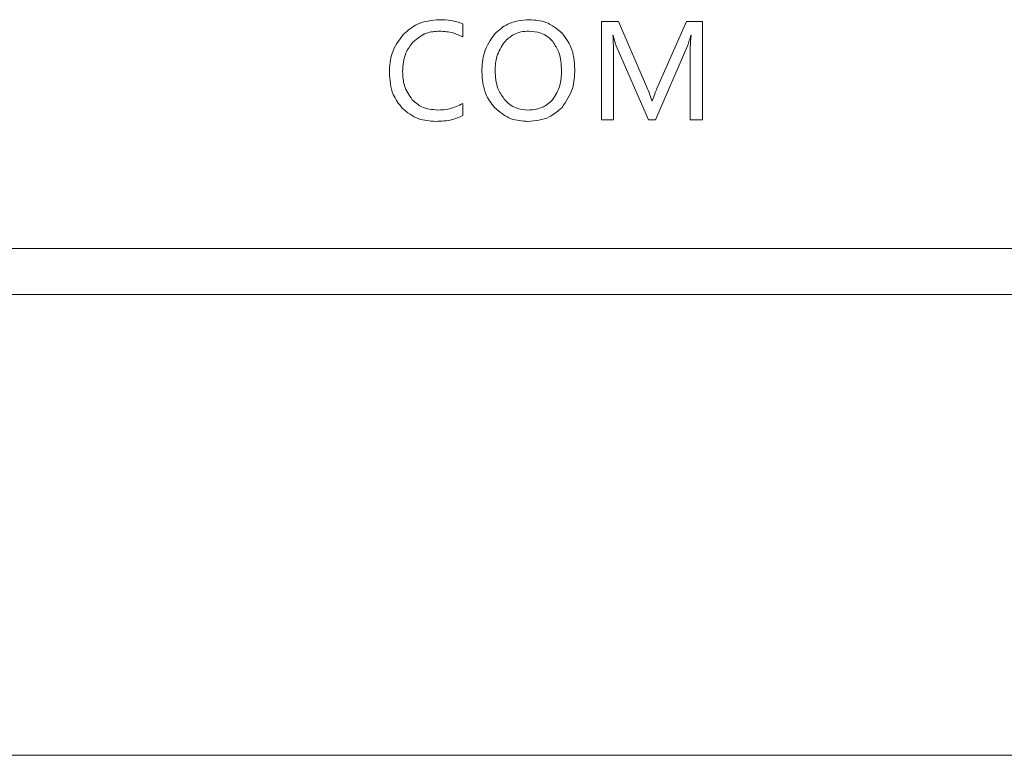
# Model space of a CAD drawing. Header units: millimetres. Extents: x -1774 to -852, y -172 to 1186.
# Tile 3 of 23: x -1382 to -1339, y -37 to -5. Entities that reach past the tile are written whole.
import ezdxf

# ---------------------------------------------------------------- set-up
doc = ezdxf.new("R2010")
doc.units = ezdxf.units.MM

msp = doc.modelspace()

# ---------------------------------------------------------------- linework, layer by layer
at = {"color": 7, "linetype": 'ByBlock', "lineweight": 5}
for p, q in [((-1356.72943, -4.64556), (-1356.72973, -8.91456)), ((-1355.98493, -4.64561), (-1356.72943, -4.64556)), ((-1354.72954, -7.5723), (-1355.98493, -4.64561)), ((-1353.04263, -4.64581), (-1354.32084, -7.56102)), ((-1352.33463, -4.64586), (-1353.04263, -4.64581)), ((-1352.33493, -8.91486), (-1352.33463, -4.64586)), ((-1362.75318, -5.32334), (-1362.75314, -4.74674)), ((-1356.23248, -5.24669), (-1356.21567, -5.24669)), ((-1352.85318, -5.24693), (-1352.84007, -5.24693)), ((-1356.0891, -5.7011), (-1354.68853, -8.9147)), ((-1354.38373, -8.91472), (-1352.97981, -5.67682)), ((-1356.20463, -8.91459), (-1356.20444, -6.11219)), ((-1352.88143, -6.08703), (-1352.88163, -8.91483)), ((-1354.52147, -8.09631), (-1354.54027, -8.09631)), ((-1362.75342, -8.73724), (-1362.75338, -8.20854)), ((-1356.72973, -8.91456), (-1356.20463, -8.91459)), ((-1354.68853, -8.9147), (-1354.38373, -8.91472)), ((-1352.88163, -8.91483), (-1352.33493, -8.91486)), ((-1074.24144, -14.5015), (-1544.24144, -14.5015)), ((-1498.66794, -16.5015), (-1119.81495, -16.5015)), ((-1498.66794, -36.5015), (-1119.81495, -36.5015))]:
    msp.add_line(p, q, dxfattribs=at)
for points, knots in [([(-1363.76103, -4.57357), (-1364.09535, -4.60411), (-1364.68418, -4.65791), (-1365.13103, -5.0377), (-1365.32417, -5.20186)], [0, 0, 0, 0, 0.56776478, 1, 1, 1, 1]), ([(-1362.75314, -4.74674), (-1362.92234, -4.69119), (-1363.24992, -4.58367), (-1363.59446, -4.57686), (-1363.76103, -4.57357)], [0, 0, 0, 0, 0.51653916, 1, 1, 1, 1]), ([(-1359.85383, -4.57384), (-1360.1847, -4.60112), (-1360.7579, -4.64838), (-1361.18423, -5.02564), (-1361.36447, -5.18513)], [0, 0, 0, 0, 0.57723014, 1, 1, 1, 1]), ([(-1358.42587, -5.17124), (-1358.65154, -4.97956), (-1359.06673, -4.62692), (-1359.60715, -4.59047), (-1359.85383, -4.57384)], [0, 0, 0, 0, 0.543548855, 1, 1, 1, 1]), ([(-1364.9145, -5.54429), (-1364.72945, -5.39191), (-1364.39004, -5.11242), (-1363.95384, -5.08276), (-1363.75546, -5.06927)], [0, 0, 0, 0, 0.5452001, 1, 1, 1, 1]), ([(-1363.75546, -5.06927), (-1363.55711, -5.082), (-1363.20613, -5.10454), (-1362.89046, -5.25702), (-1362.75318, -5.32334)], [0, 0, 0, 0, 0.56513562, 1, 1, 1, 1]), ([(-1359.88666, -5.06954), (-1360.00249, -5.0763), (-1360.2271, -5.0894), (-1360.60993, -5.22489), (-1360.81546, -5.42243), (-1360.9416, -5.54366)], [0, 0, 0, 0, 0.29146665, 0.56516614, 1, 1, 1, 1]), ([(-1358.84399, -5.51931), (-1358.91873, -5.44262), (-1359.06707, -5.29038), (-1359.42131, -5.10684), (-1359.7069, -5.08395), (-1359.88666, -5.06954)], [0, 0, 0, 0, 0.273382, 0.54263822, 1, 1, 1, 1]), ([(-1365.32417, -5.20186), (-1365.52152, -5.46704), (-1365.88985, -5.96196), (-1365.92375, -6.57551), (-1365.93949, -6.86031)], [0, 0, 0, 0, 0.53581435, 1, 1, 1, 1]), ([(-1365.36279, -6.82745), (-1365.34492, -6.54942), (-1365.31448, -6.07547), (-1365.03148, -5.69965), (-1364.9145, -5.54429)], [0, 0, 0, 0, 0.58660985, 1, 1, 1, 1]), ([(-1361.36447, -5.18513), (-1361.54345, -5.44825), (-1361.88246, -5.9466), (-1361.90965, -6.54706), (-1361.92248, -6.83049)], [0, 0, 0, 0, 0.527958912, 1, 1, 1, 1]), ([(-1360.9416, -5.54366), (-1361.07117, -5.74481), (-1361.3158, -6.12458), (-1361.33619, -6.57465), (-1361.34578, -6.78633)], [0, 0, 0, 0, 0.52966841, 1, 1, 1, 1]), ([(-1358.46428, -6.79494), (-1358.47599, -6.51626), (-1358.49537, -6.05467), (-1358.74505, -5.67125), (-1358.84399, -5.51931)], [0, 0, 0, 0, 0.6037212, 1, 1, 1, 1]), ([(-1357.88388, -6.72918), (-1357.90699, -6.39582), (-1357.94673, -5.82245), (-1358.28448, -5.3634), (-1358.42587, -5.17124)], [0, 0, 0, 0, 0.581403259, 1, 1, 1, 1]), ([(-1356.20444, -6.11219), (-1356.20471, -5.92814), (-1356.20513, -5.63929), (-1356.2252, -5.35121), (-1356.23248, -5.24669)], [0, 0, 0, 0, 0.637201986, 1, 1, 1, 1]), ([(-1356.21567, -5.24669), (-1356.19303, -5.35168), (-1356.15979, -5.5058), (-1356.10619, -5.65389), (-1356.0891, -5.7011)], [0, 0, 0, 0, 0.68120604, 1, 1, 1, 1]), ([(-1352.97981, -5.67682), (-1352.95633, -5.61223), (-1352.90521, -5.47159), (-1352.87144, -5.32577), (-1352.85318, -5.24693)], [0, 0, 0, 0, 0.459256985, 1, 1, 1, 1]), ([(-1352.84007, -5.24693), (-1352.85323, -5.41513), (-1352.87512, -5.69479), (-1352.87963, -5.97524), (-1352.88143, -6.08703)], [0, 0, 0, 0, 0.601423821, 1, 1, 1, 1]), ([(-1364.94467, -8.04478), (-1365.07871, -7.85058), (-1365.33257, -7.48276), (-1365.3531, -7.03758), (-1365.36279, -6.82745)], [0, 0, 0, 0, 0.52799961, 1, 1, 1, 1]), ([(-1361.92248, -6.83049), (-1361.89923, -7.16401), (-1361.8592, -7.73801), (-1361.5186, -8.19568), (-1361.37589, -8.38743)], [0, 0, 0, 0, 0.58102523, 1, 1, 1, 1]), ([(-1361.34578, -6.78633), (-1361.33074, -7.05265), (-1361.30523, -7.50416), (-1361.05415, -7.87568), (-1360.95117, -8.02806)], [0, 0, 0, 0, 0.589848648, 1, 1, 1, 1]), ([(-1358.85267, -8.04801), (-1358.72824, -7.84938), (-1358.48768, -7.46537), (-1358.4719, -7.01321), (-1358.46428, -6.79494)], [0, 0, 0, 0, 0.51725084, 1, 1, 1, 1]), ([(-1358.43909, -8.37724), (-1358.26118, -8.11421), (-1357.92329, -7.61465), (-1357.89654, -7.01371), (-1357.88388, -6.72918)], [0, 0, 0, 0, 0.526522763, 1, 1, 1, 1]), ([(-1365.93949, -6.86031), (-1365.91664, -7.19253), (-1365.87742, -7.7628), (-1365.53559, -8.21456), (-1365.39289, -8.40315)], [0, 0, 0, 0, 0.58255301, 1, 1, 1, 1]), ([(-1354.54027, -8.09631), (-1354.56637, -8.01027), (-1354.62035, -7.83232), (-1354.69235, -7.66086), (-1354.72954, -7.5723)], [0, 0, 0, 0, 0.48350776, 1, 1, 1, 1]), ([(-1354.32084, -7.56102), (-1354.35149, -7.64011), (-1354.42035, -7.81779), (-1354.48538, -7.99691), (-1354.52147, -8.09631)], [0, 0, 0, 0, 0.44507778, 1, 1, 1, 1]), ([(-1363.8514, -8.49546), (-1364.08841, -8.47401), (-1364.50344, -8.43646), (-1364.81222, -8.16236), (-1364.94467, -8.04478)], [0, 0, 0, 0, 0.571062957, 1, 1, 1, 1]), ([(-1360.95117, -8.02806), (-1360.8751, -8.10737), (-1360.72584, -8.26299), (-1360.37812, -8.45462), (-1360.09724, -8.47997), (-1359.9226, -8.49573)], [0, 0, 0, 0, 0.28216926, 0.5536549, 1, 1, 1, 1]), ([(-1359.9226, -8.49573), (-1359.80256, -8.48941), (-1359.57251, -8.4773), (-1359.18522, -8.35361), (-1358.97788, -8.16307), (-1358.85267, -8.04801)], [0, 0, 0, 0, 0.301776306, 0.57834162, 1, 1, 1, 1]), ([(-1365.39289, -8.40315), (-1365.16184, -8.59008), (-1364.73267, -8.93727), (-1364.18428, -8.9703), (-1363.93113, -8.98555)], [0, 0, 0, 0, 0.53839633, 1, 1, 1, 1]), ([(-1362.75338, -8.20854), (-1362.9411, -8.30057), (-1363.28849, -8.47089), (-1363.67415, -8.48772), (-1363.8514, -8.49546)], [0, 0, 0, 0, 0.54037862, 1, 1, 1, 1]), ([(-1361.37589, -8.38743), (-1361.1464, -8.57947), (-1360.72261, -8.93411), (-1360.17411, -8.96957), (-1359.92264, -8.98583)], [0, 0, 0, 0, 0.54152239, 1, 1, 1, 1]), ([(-1359.92264, -8.98583), (-1359.59914, -8.95774), (-1359.03551, -8.9088), (-1358.61727, -8.53605), (-1358.43909, -8.37724)], [0, 0, 0, 0, 0.57396079, 1, 1, 1, 1]), ([(-1363.93113, -8.98555), (-1363.68771, -8.97681), (-1363.27908, -8.96214), (-1362.90475, -8.80199), (-1362.75342, -8.73724)], [0, 0, 0, 0, 0.59571531, 1, 1, 1, 1])]:
    msp.add_open_spline(points, degree=3, knots=knots, dxfattribs=at)

doc.saveas('drawing.dxf')
